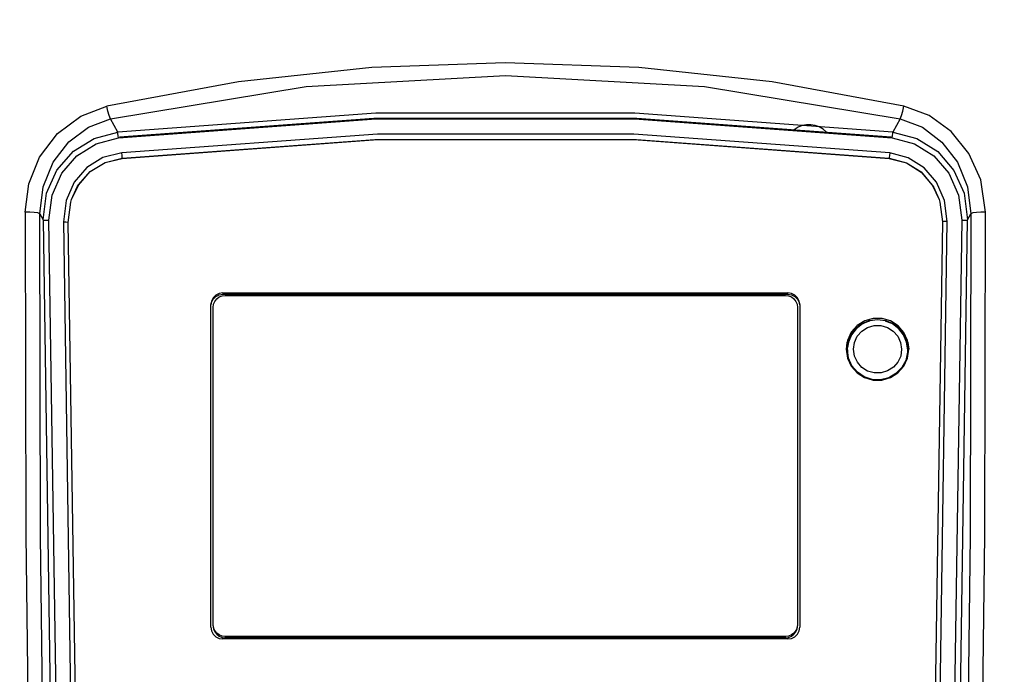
# Model space of a CAD drawing. Header units: inches. Extents: x 0 to 420, y 0 to 297.
# Tile 72 of 90: x 212 to 226, y 161 to 170. Entities that reach past the tile are written whole.
import ezdxf

# ---------------------------------------------------------------- set-up
doc = ezdxf.new("R2010")
doc.units = ezdxf.units.IN
doc.header["$LTSCALE"] = 23.1
doc.header["$MEASUREMENT"] = 0
doc.layers.get('0').update_dxf_attribs({"linetype": 'CONTINUOUS'})
doc.layers.add('DIM_PILOTEES', color=7, linetype='CONTINUOUS')
doc.styles.add('TEXTSTYLE_2', font='txt', dxfattribs={"width": 0.7})
doc.dimstyles.new('DIMSTYLE_1', dxfattribs={"dimtxt": 0.18, "dimasz": 3.5, "dimexe": 2, "dimexo": 0, "dimgap": 0.045, "dimtad": 1, "dimzin": 4, "dimdsep": 46, "dimtxsty": 'TEXTSTYLE_2', "dimblk": '_FILLED', "dimblk1": '_FILLED', "dimblk2": '_FILLED', "dimcen": 0.09, "dimazin": 1, "dimtp": 0.003937, "dimtm": 0.003937, "dimtfac": 1, "dimtdec": 0, "dimtofl": 0, "dimtmove": 0, "dimatfit": 3, "dimldrblk": '_FILLED', "dimfxl": 1, "dimtolj": 1, "dimtzin": 4, "dimarcsym": 0})
doc.dimstyles.new('DIMSTYLE_2', dxfattribs={"dimtxt": 0.18, "dimasz": 3.5, "dimexe": 2, "dimexo": 0, "dimgap": 0.18, "dimtad": 1, "dimzin": 4, "dimdsep": 46, "dimtxsty": 'TEXTSTYLE_2', "dimblk": '_FILLED', "dimblk1": '_FILLED', "dimblk2": '_FILLED', "dimcen": 0.09, "dimazin": 1, "dimtp": 0.5, "dimtm": 0.5, "dimtfac": 1, "dimtdec": -1, "dimtofl": 0, "dimtmove": 0, "dimatfit": 3, "dimldrblk": '_FILLED', "dimfxl": 1, "dimtolj": 1, "dimtzin": 4, "dimarcsym": 0})

# ---------------------------------------------------------------- blocks, each defined once
blk = doc.blocks.new('_FILLED')
at = {"color": 0, "linetype": 'ByBlock'}
blk.add_solid([(0, 0), (-1, 0.142857), (-1, -0.142857)], dxfattribs=at)
blk = doc.blocks.new('*D4')
at = {"layer": 'DIM_PILOTEES', "color": 2, "linetype": 'Continuous'}
for p, q in [((199.079821, 235.630969), (199.079821, 237.585969)), ((238.190052, 235.630969), (238.190052, 237.585969)), ((199.079821, 165.059363), (199.079821, 235.630969)), ((199.079821, 235.585969), (218.634937, 235.585969)), ((238.190052, 235.585969), (218.634937, 235.585969)), ((238.190052, 165.059363), (238.190052, 235.630969))]:
    blk.add_line(p, q, dxfattribs=at)
at = {"layer": 'DIM_PILOTEES', "color": 2, "linetype": 'Continuous', "xscale": 3.5, "yscale": 3.5, "zscale": 3.5, "rotation": 180}
blk.add_blockref('_FILLED', (199.079821, 235.585969), dxfattribs=at)
at = {"layer": 'DIM_PILOTEES', "color": 2, "linetype": 'Continuous', "xscale": 3.5, "yscale": 3.5, "zscale": 3.5}
blk.add_blockref('_FILLED', (238.190052, 235.585969), dxfattribs=at)
blk = doc.blocks.new('*D9')
at = {"layer": 'DIM_PILOTEES', "color": 2, "linetype": 'Continuous'}
for p, q in [((186.323086, 149.4649), (168.332352, 133.825796)), ((250.946786, 149.464898), (268.937519, 133.825795))]:
    blk.add_line(p, q, dxfattribs=at)
for start, end in [(89.999999, 220.999994), (319.000004, 89.999999)]:
    blk.add_arc((218.634936, 177.553157), 64.651572, start, end, dxfattribs=at)
for points in [[(167.231803, 137.522881), (169.841771, 135.137914), (168.003992, 138.158273)], [(269.265879, 138.158272), (267.4281, 135.137913), (270.038068, 137.522879)]]:
    blk.add_solid(points, dxfattribs=at)

msp = doc.modelspace()

# ---------------------------------------------------------------- linework, layer by layer
at = {"color": 7, "linetype": 'Continuous'}
for p, q in [((216.74922, 169.569925), (214.868858, 169.36638)), ((218.634936, 169.636661), (216.74922, 169.569925)), ((220.52063, 169.569448), (218.634936, 169.636661)), ((222.400975, 169.365875), (220.52063, 169.569448)), ((215.822195, 169.303438), (218.634967, 169.455834)), ((218.634967, 169.455834), (221.447717, 169.303433)), ((214.868858, 169.36638), (213.010571, 169.026021)), ((213.063349, 168.847333), (215.822195, 169.303438)), ((221.447717, 169.303433), (224.206529, 168.847332)), ((224.260422, 169.025516), (222.400975, 169.365875)), ((212.642522, 168.885712), (213.010571, 169.026021)), ((213.025322, 168.955862), (213.00994, 169.0259)), ((224.244552, 168.955821), (224.259946, 169.025693)), ((224.61702, 168.891827), (224.260422, 169.025516)), ((212.312974, 168.638549), (212.642522, 168.885712)), ((212.751608, 168.728938), (213.06335, 168.847326)), ((213.0442, 168.892759), (213.025322, 168.955862)), ((213.063349, 168.847333), (213.0442, 168.892759)), ((213.16516, 168.659143), (213.06335, 168.847326)), ((216.80853, 168.927299), (213.165156, 168.659173)), ((213.173967, 168.576463), (216.811167, 168.84412)), ((216.778327, 168.852864), (213.188051, 168.587827)), ((220.491507, 168.852865), (216.778327, 168.852864)), ((220.46161, 168.92729), (216.80853, 168.927299)), ((216.811167, 168.84412), (220.458608, 168.844123)), ((220.458608, 168.844123), (224.095906, 168.576463)), ((224.104718, 168.659173), (220.46161, 168.92729)), ((224.081825, 168.587827), (220.491507, 168.852865)), ((224.206529, 168.847328), (224.104714, 168.659142)), ((224.206529, 168.847328), (224.225666, 168.892752)), ((224.206529, 168.847328), (224.51992, 168.728027)), ((224.225666, 168.892752), (224.244552, 168.955821)), ((224.925887, 168.668305), (224.61702, 168.891827)), ((212.473404, 168.519787), (212.751608, 168.728938)), ((224.51992, 168.728027), (224.797328, 168.518932)), ((212.062377, 168.303446), (212.312974, 168.638549)), ((212.539875, 168.388979), (212.831468, 168.569608)), ((212.831468, 168.569608), (213.16516, 168.659143)), ((212.860726, 168.493861), (213.173967, 168.576463)), ((213.167292, 168.637445), (213.165155, 168.65919)), ((213.170378, 168.608493), (213.167292, 168.637445)), ((213.173966, 168.576463), (213.170378, 168.608493)), ((216.831133, 168.630156), (213.221482, 168.36578)), ((213.228987, 168.288718), (216.834062, 168.552645)), ((213.229086, 168.290701), (216.795325, 168.553198)), ((216.795325, 168.553198), (220.487761, 168.55272)), ((220.450485, 168.629745), (216.831133, 168.630156)), ((216.834062, 168.552645), (220.448309, 168.552218)), ((220.448309, 168.552218), (224.052689, 168.287384)), ((224.060262, 168.364438), (220.450485, 168.629745)), ((220.487761, 168.55272), (224.052585, 168.289368)), ((224.095906, 168.576463), (224.099531, 168.608832)), ((224.095906, 168.576463), (224.409707, 168.493625)), ((224.099531, 168.608832), (224.102614, 168.637771)), ((224.102614, 168.637771), (224.104712, 168.65913)), ((224.104714, 168.659142), (224.444201, 168.56709)), ((224.444201, 168.56709), (224.736521, 168.383393)), ((225.174773, 168.358731), (224.925887, 168.668305)), ((212.25424, 168.232932), (212.473404, 168.519787)), ((212.587789, 168.32438), (212.860726, 168.493861)), ((224.409707, 168.493625), (224.682512, 168.324017)), ((224.797328, 168.518932), (225.015423, 168.233298)), ((211.910807, 167.929793), (212.062377, 168.303446)), ((212.305936, 168.119825), (212.539875, 168.388979)), ((212.374498, 168.077682), (212.587789, 168.32438)), ((212.956178, 168.298812), (212.728155, 168.159017)), ((213.221482, 168.36578), (212.956178, 168.298812)), ((212.986483, 168.228349), (213.228987, 168.288716)), ((212.986956, 168.230452), (213.229086, 168.290701)), ((213.225356, 168.330403), (213.221479, 168.365807)), ((213.228142, 168.30289), (213.225356, 168.330403)), ((213.229086, 168.290703), (213.228142, 168.30289)), ((213.228987, 168.288717), (213.229086, 168.290701)), ((224.053524, 168.301552), (224.052586, 168.289369)), ((224.052688, 168.287377), (224.052586, 168.289361)), ((224.052586, 168.289361), (224.294963, 168.225325)), ((224.052688, 168.287378), (224.294653, 168.223559)), ((224.056337, 168.329059), (224.053524, 168.301552)), ((224.060265, 168.364466), (224.056337, 168.329059)), ((224.320756, 168.295776), (224.060262, 168.364438)), ((224.545823, 168.155548), (224.320756, 168.295776)), ((224.682512, 168.324017), (224.895506, 168.077487)), ((224.736521, 168.383393), (224.965301, 168.117679)), ((225.344133, 167.984777), (225.174773, 168.358731)), ((212.113404, 167.887811), (212.25424, 168.232932)), ((212.728155, 168.159017), (212.550777, 167.954652)), ((212.775648, 168.100823), (212.986483, 168.228349)), ((212.777264, 168.103895), (212.986956, 168.230452)), ((224.294653, 168.223559), (224.501543, 168.094656)), ((224.294963, 168.225325), (224.501718, 168.096203)), ((224.720807, 167.951926), (224.545823, 168.155548)), ((225.015423, 168.233298), (225.156122, 167.8891)), ((212.161635, 167.79599), (212.305936, 168.119825)), ((212.238474, 167.76882), (212.374498, 168.077682)), ((212.609507, 167.911409), (212.775648, 168.100823)), ((212.611813, 167.916235), (212.777264, 168.103895)), ((224.501543, 168.094656), (224.662868, 167.907462)), ((224.501718, 168.096203), (224.675829, 167.887378)), ((224.895506, 168.077487), (225.031393, 167.768867)), ((224.965301, 168.117679), (225.107868, 167.797288)), ((211.858827, 167.531394), (211.910807, 167.929793)), ((212.06557, 167.5079), (212.113404, 167.887811)), ((212.550777, 167.954652), (212.43662, 167.695306)), ((212.513112, 167.706187), (212.609507, 167.911409)), ((212.513931, 167.708716), (212.59399, 167.887299)), ((212.59399, 167.887299), (212.611813, 167.916235)), ((224.662868, 167.907462), (224.756842, 167.705948)), ((224.675829, 167.887378), (224.756016, 167.708493)), ((224.833126, 167.695839), (224.720807, 167.951926)), ((225.156122, 167.8891), (225.204304, 167.507903)), ((225.411047, 167.531733), (225.344133, 167.984777)), ((212.111754, 167.420632), (212.161635, 167.79599)), ((212.193842, 167.414717), (212.238474, 167.76882)), ((225.031393, 167.768867), (225.076031, 167.414717)), ((225.107868, 167.797288), (225.158119, 167.42063)), ((212.43662, 167.695306), (212.398571, 167.391833)), ((212.466526, 167.384872), (212.502952, 167.672338)), ((212.502952, 167.672338), (212.513931, 167.708716)), ((224.756016, 167.708493), (224.767123, 167.671659)), ((224.767123, 167.671659), (224.803468, 167.392551)), ((224.87142, 167.399562), (224.833126, 167.695839)), ((211.858827, 167.531394), (211.86721, 162.977595)), ((211.924738, 167.530811), (211.858838, 167.530337)), ((211.98693, 167.526733), (211.924738, 167.530811)), ((212.036306, 167.518729), (211.98693, 167.526733)), ((212.065571, 167.507898), (212.036306, 167.518729)), ((212.073897, 162.964797), (212.065571, 167.507883)), ((212.065571, 167.507883), (212.111747, 167.420634)), ((225.158126, 167.420634), (225.204316, 167.507907)), ((225.204316, 167.507907), (225.195968, 162.964783)), ((225.233561, 167.518736), (225.204316, 167.507907)), ((225.282953, 167.526744), (225.233561, 167.518736)), ((225.34518, 167.530822), (225.282953, 167.526744)), ((225.411051, 167.530347), (225.34518, 167.530822)), ((225.402663, 162.977597), (225.411047, 167.531733)), ((212.111747, 167.420634), (212.313003, 154.005112)), ((212.111747, 167.420634), (212.128735, 167.417191)), ((212.128735, 167.417191), (212.157923, 167.415087)), ((212.157923, 167.415087), (212.193842, 167.414718)), ((212.395097, 153.999193), (212.193842, 167.414717)), ((212.398569, 167.391831), (212.43325, 167.391268)), ((212.398571, 167.391833), (212.59875, 154.047942)), ((212.43325, 167.391268), (212.458228, 167.388709)), ((212.458228, 167.388709), (212.466521, 167.384871)), ((212.666701, 154.040982), (212.466521, 167.384871)), ((224.803468, 167.392551), (224.603178, 154.041405)), ((224.671127, 154.048375), (224.87142, 167.399562)), ((224.811786, 167.396394), (224.803468, 167.39255)), ((224.836684, 167.398944), (224.811786, 167.396394)), ((224.871419, 167.39951), (224.836684, 167.398944)), ((225.076031, 167.414717), (224.874776, 153.999192)), ((224.95687, 154.005103), (225.158126, 167.420634)), ((225.076031, 167.414717), (225.11195, 167.415087)), ((225.11195, 167.415087), (225.141138, 167.41719)), ((225.141138, 167.41719), (225.158126, 167.420634)), ((214.548441, 166.357082), (214.510952, 166.319832)), ((214.510958, 166.30252), (214.548449, 166.339768)), ((214.595736, 166.381073), (214.548441, 166.357082)), ((214.548449, 166.339768), (214.595742, 166.363755)), ((214.562227, 166.306139), (214.597348, 166.332932)), ((214.648436, 166.389394), (214.595736, 166.381073)), ((214.595742, 166.363755), (214.648436, 166.372074)), ((214.597348, 166.332932), (214.638317, 166.349825)), ((214.638317, 166.349825), (214.682436, 166.355613)), ((214.648436, 166.389394), (214.648436, 166.372074)), ((214.648436, 166.389394), (222.621436, 166.389394)), ((214.648436, 166.372074), (222.621436, 166.372074)), ((214.682436, 166.355613), (222.587436, 166.355613)), ((222.587436, 166.355613), (222.631552, 166.349826)), ((222.621436, 166.372074), (222.621436, 166.389394)), ((222.674131, 166.381075), (222.621436, 166.389394)), ((222.621436, 166.372074), (222.674137, 166.363753)), ((222.631552, 166.349826), (222.672521, 166.332935)), ((222.672521, 166.332935), (222.707642, 166.306143)), ((222.721424, 166.357088), (222.674131, 166.381075)), ((222.674137, 166.363753), (222.721432, 166.339762)), ((222.758915, 166.31984), (222.721424, 166.357088)), ((222.721432, 166.339762), (222.758921, 166.302512)), ((214.48681, 166.272843), (214.478436, 166.220487)), ((214.478436, 161.676883), (214.478436, 166.220487)), ((214.481138, 166.220055), (214.486812, 166.255529)), ((214.510952, 166.319832), (214.48681, 166.272843)), ((214.486812, 166.255529), (214.510958, 166.30252)), ((214.512436, 166.186706), (214.518261, 166.230538)), ((214.512436, 161.710665), (214.512436, 166.186706)), ((214.518261, 166.230538), (214.535262, 166.271243)), ((214.535262, 166.271243), (214.562227, 166.306139)), ((222.707642, 166.306143), (222.734609, 166.271248)), ((222.734609, 166.271248), (222.751611, 166.230541)), ((222.751611, 166.230541), (222.757436, 166.186706)), ((222.757436, 166.186706), (222.757436, 161.710665)), ((222.783061, 166.272849), (222.758915, 166.31984)), ((222.758921, 166.302512), (222.783063, 166.255523)), ((222.791436, 166.220487), (222.783061, 166.272849)), ((222.783063, 166.255523), (222.788735, 166.220055)), ((222.791436, 166.220487), (222.791436, 161.676883)), ((223.600773, 165.929377), (223.517376, 165.834911)), ((223.575395, 165.886818), (223.666936, 165.956609)), ((223.675269, 165.951981), (223.587279, 165.884748)), ((223.706828, 165.99613), (223.600773, 165.929377)), ((223.651641, 165.944948), (223.755614, 165.989332)), ((223.666936, 165.956609), (223.773538, 166.000481)), ((223.777776, 165.994272), (223.675269, 165.951981)), ((223.827171, 166.030517), (223.706828, 165.99613)), ((223.745641, 165.902334), (223.838335, 165.929728)), ((223.755614, 165.989332), (223.77147, 165.991671)), ((223.773538, 166.000481), (223.887936, 166.015445)), ((223.887825, 166.008723), (223.777776, 165.994272)), ((223.952174, 166.030025), (223.827171, 166.030517)), ((223.838335, 165.929728), (223.934825, 165.930114)), ((223.997896, 165.994326), (223.887825, 166.008723)), ((223.887936, 166.015445), (224.002334, 166.000481)), ((223.934825, 165.930114), (224.027669, 165.903495)), ((224.072317, 165.994654), (223.952174, 166.030025)), ((223.996478, 165.994512), (224.003579, 165.993722)), ((224.100458, 165.952064), (223.997896, 165.994326)), ((224.002334, 166.000481), (224.108936, 165.956609)), ((224.003579, 165.993722), (224.120563, 165.948518)), ((224.177372, 165.927435), (224.072317, 165.994654)), ((224.188515, 165.884826), (224.100458, 165.952064)), ((224.108936, 165.956609), (224.200478, 165.886818)), ((224.259455, 165.833441), (224.177372, 165.927435)), ((223.460997, 165.689949), (223.505153, 165.795865)), ((223.517376, 165.834911), (223.464075, 165.72004)), ((223.519807, 165.797198), (223.477399, 165.69527)), ((223.505153, 165.795865), (223.575395, 165.886818)), ((223.587279, 165.884748), (223.519807, 165.797198)), ((223.561806, 165.691032), (223.602059, 165.778394)), ((223.602059, 165.778394), (223.664925, 165.850522)), ((223.664925, 165.850522), (223.745641, 165.902334)), ((224.027669, 165.903495), (224.10917, 165.852046)), ((224.10917, 165.852046), (224.173058, 165.779556)), ((224.173058, 165.779556), (224.213948, 165.691429)), ((224.256038, 165.797246), (224.188515, 165.884826)), ((224.200478, 165.886818), (224.27072, 165.795865)), ((224.29847, 165.695284), (224.256038, 165.797246)), ((224.311941, 165.719558), (224.259455, 165.833441)), ((224.27072, 165.795865), (224.314876, 165.689949)), ((223.464075, 165.72004), (223.445936, 165.595531)), ((223.448442, 165.595199), (223.460997, 165.689949)), ((223.477399, 165.69527), (223.464199, 165.618479)), ((223.547936, 165.595531), (223.561806, 165.691032)), ((224.213948, 165.691429), (224.227936, 165.595531)), ((224.312936, 165.585908), (224.29847, 165.695284)), ((224.329936, 165.595531), (224.311941, 165.719558)), ((224.314876, 165.689949), (224.32743, 165.595199)), ((223.445936, 165.595531), (223.463932, 165.471504)), ((223.462936, 165.585908), (223.463077, 165.596752)), ((223.462936, 165.585908), (223.462936, 165.52625)), ((223.479323, 165.469782), (223.462936, 165.585908)), ((223.462936, 165.52625), (223.472755, 165.45236)), ((223.463077, 165.596752), (223.463497, 165.607589)), ((223.463497, 165.607589), (223.464197, 165.618411)), ((223.561924, 165.499632), (223.547936, 165.595531)), ((223.602815, 165.411506), (223.561924, 165.499632)), ((224.214067, 165.500029), (224.173814, 165.412667)), ((224.227936, 165.595531), (224.214067, 165.500029)), ((224.311676, 165.553405), (224.286341, 165.438877)), ((224.303109, 165.452295), (224.312936, 165.52625)), ((224.312376, 165.564228), (224.311676, 165.553405)), ((224.311798, 165.471021), (224.329936, 165.595531)), ((224.312796, 165.575064), (224.312376, 165.564228)), ((224.312936, 165.585908), (224.312796, 165.575064)), ((224.312936, 165.585908), (224.312936, 165.52625)), ((223.463932, 165.471504), (223.516418, 165.35762)), ((223.52722, 165.362612), (223.479323, 165.469782)), ((223.516418, 165.35762), (223.598501, 165.263626)), ((223.602933, 165.27266), (223.52722, 165.362612)), ((223.666703, 165.339015), (223.602815, 165.411506)), ((224.173814, 165.412667), (224.110948, 165.340539)), ((224.1751, 165.261684), (224.258497, 165.35615)), ((224.286341, 165.438877), (224.230284, 165.335687)), ((224.258497, 165.35615), (224.311798, 165.471021)), ((223.598501, 165.263626), (223.703556, 165.196407)), ((223.700624, 165.206865), (223.602933, 165.27266)), ((223.748204, 165.287567), (223.666703, 165.339015)), ((223.841048, 165.260947), (223.748204, 165.287567)), ((223.937538, 165.261333), (223.841048, 165.260947)), ((224.030232, 165.288727), (223.937538, 165.261333)), ((224.110948, 165.340539), (224.030232, 165.288727)), ((224.147827, 165.251793), (224.045328, 165.193664)), ((224.069045, 165.194931), (224.1751, 165.261684)), ((224.230284, 165.335687), (224.147827, 165.251793)), ((223.81276, 165.170299), (223.700624, 165.206865)), ((223.703556, 165.196407), (223.823699, 165.161037)), ((223.930693, 165.165783), (223.81276, 165.170299)), ((223.823699, 165.161037), (223.948702, 165.160544)), ((224.045328, 165.193664), (223.930693, 165.165783)), ((223.948702, 165.160544), (224.069045, 165.194931)), ((211.86721, 162.977595), (211.92278, 158.40305)), ((212.129374, 158.396927), (212.073897, 162.964797)), ((225.195968, 162.964783), (225.140492, 158.396913)), ((225.347093, 158.403055), (225.402663, 162.977597)), ((214.478436, 161.676883), (214.486812, 161.624522)), ((214.486812, 161.624522), (214.510958, 161.577531)), ((214.518262, 161.666829), (214.512436, 161.710665)), ((214.512436, 161.693345), (214.518261, 161.649512)), ((214.518261, 161.649512), (214.535262, 161.608807)), ((214.535264, 161.626123), (214.518262, 161.666829)), ((214.535262, 161.608807), (214.562227, 161.573912)), ((214.562231, 161.591228), (214.535264, 161.626123)), ((222.707642, 161.573908), (222.734609, 161.608803)), ((222.734611, 161.626127), (222.707646, 161.591232)), ((222.734609, 161.608803), (222.751611, 161.649509)), ((222.751612, 161.666832), (222.734611, 161.626127)), ((222.751611, 161.649509), (222.757436, 161.693345)), ((222.757436, 161.710665), (222.751612, 161.666832)), ((222.758921, 161.577539), (222.783063, 161.624528)), ((222.783063, 161.624528), (222.791436, 161.676883)), ((214.510958, 161.577531), (214.548449, 161.540282)), ((214.548449, 161.540282), (214.595742, 161.516296)), ((214.562227, 161.573912), (214.597348, 161.547118)), ((214.597352, 161.564436), (214.562231, 161.591228)), ((214.595742, 161.516296), (214.648436, 161.507976)), ((214.597348, 161.547118), (214.638317, 161.530225)), ((214.63832, 161.547544), (214.597352, 161.564436)), ((214.638317, 161.530225), (214.682436, 161.524437)), ((214.682436, 161.541757), (214.63832, 161.547544)), ((222.621436, 161.507976), (214.648436, 161.507976)), ((214.682436, 161.541757), (214.682436, 161.524437)), ((222.587436, 161.541757), (214.682436, 161.541757)), ((222.587436, 161.524437), (214.682436, 161.524437)), ((222.631556, 161.547545), (222.587436, 161.541757)), ((222.587436, 161.524437), (222.587436, 161.541757)), ((222.587436, 161.524437), (222.631552, 161.530224)), ((222.621436, 161.507976), (222.674137, 161.516298)), ((222.631552, 161.530224), (222.672521, 161.547116)), ((222.672525, 161.564438), (222.631556, 161.547545)), ((222.672521, 161.547116), (222.707642, 161.573908)), ((222.707646, 161.591232), (222.672525, 161.564438)), ((222.674137, 161.516298), (222.721432, 161.540288)), ((222.721432, 161.540288), (222.758921, 161.577539))]:
    msp.add_line(p, q, dxfattribs=at)
msp.add_arc((222.918936, 168.424157), 0.34, 43.17978, 127.688157, dxfattribs=at)

# ---------------------------------------------------------------- dimensions: what is measured, and where the dimension line sits
at = {"layer": 'DIM_PILOTEES', "color": 2, "linetype": 'Continuous'}
dim = msp.add_angular_dim_3p(base=(218.634937, 242.204729), center=(218.634936, 177.553157), p1=(250.946786, 149.464898), p2=(186.323086, 149.4649), text=' ', dimstyle='DIMSTYLE_2', dxfattribs=at)
dim.commit()
dim.dimension.update_dxf_attribs({"geometry": '*D9', "text_midpoint": (215.229099, 242.114957), "dimtype": 165})
dim = msp.add_linear_dim(base=(238.190052, 235.585969), p1=(199.079821, 165.059363), p2=(238.190052, 165.059363), text=' ', dimstyle='DIMSTYLE_1', dxfattribs=at)
dim.commit()
dim.dimension.update_dxf_attribs({"geometry": '*D4', "text_midpoint": (216.444141, 235.585969), "dimtype": 160})

doc.saveas('drawing.dxf')
